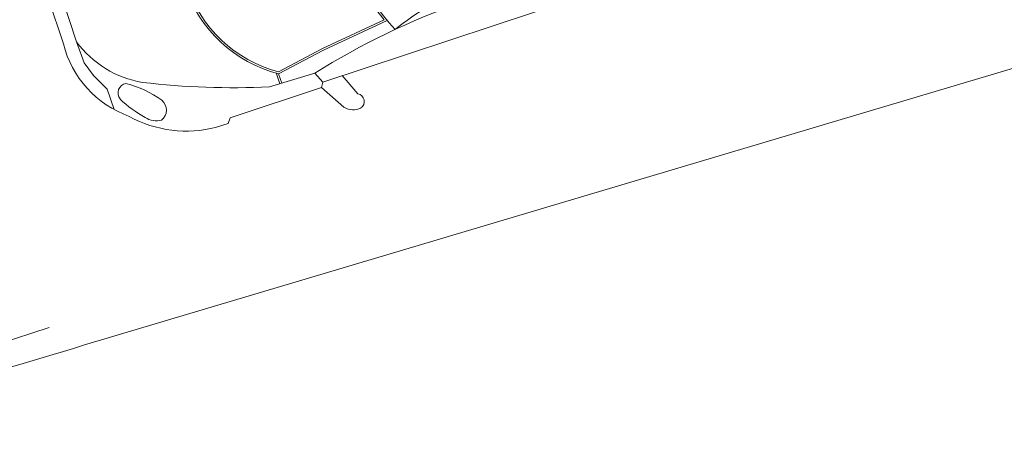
# Model space of a CAD drawing. Extents: x 168554 to 174410, y 515675 to 521218.
# Tile 65 of 110: x 171856.15 to 171861.24, y 519042.63 to 519044.76. Entities that reach past the tile are written whole.
import ezdxf

# ---------------------------------------------------------------- set-up
doc = ezdxf.new("R2010")
doc.units = 0
doc.header["$MEASUREMENT"] = 0
doc.layers.add('Algemeen - Fase Ontsluitingsweg - 1070 Ondergrond 2', color=7, linetype='Continuous', lineweight=9)

msp = doc.modelspace()

# ---------------------------------------------------------------- linework, layer by layer
at = {"layer": 'Algemeen - Fase Ontsluitingsweg - 1070 Ondergrond 2'}
for p, q in [((171875.1349, 519048.6339), (171856.6933, 519043.1414)), ((171875.1349, 519048.6339), (171856.6933, 519043.1414)), ((171856.3038, 519044.8684), (171856.3805, 519044.637)), ((171856.4484, 519044.6474), (171856.3681, 519044.8897)), ((171857.7206, 519044.4387), (171859.0821, 519044.8897)), ((171857.7199, 519044.612), (171858.0374, 519044.7611)), ((171857.7244, 519044.603), (171858.0533, 519044.7576)), ((171856.4884, 519044.5385), (171856.4484, 519044.6474)), ((171857.4912, 519044.4918), (171857.7199, 519044.612)), ((171857.4925, 519044.4811), (171857.7244, 519044.603)), ((171856.5356, 519044.4725), (171856.4884, 519044.5385)), ((171856.6063, 519044.4016), (171856.5356, 519044.4725)), ((171857.6802, 519044.4841), (171857.4455, 519044.4138)), ((171857.499, 519044.4295), (171857.4803, 519044.486)), ((171857.5085, 519044.4326), (171857.4925, 519044.4811)), ((171857.6802, 519044.4841), (171857.7206, 519044.4387)), ((171857.9017, 519044.3778), (171857.8211, 519044.472)), ((171857.242, 519044.2545), (171857.7144, 519044.411)), ((171857.7144, 519044.411), (171857.7206, 519044.4387)), ((171857.7144, 519044.411), (171857.8302, 519044.3086)), ((171856.6436, 519044.2964), (171856.6063, 519044.4016)), ((171857.2321, 519044.2256), (171857.242, 519044.2545)), ((171857.1709, 519044.2053), (171857.2321, 519044.2256)), ((171854.024, 519042.4336), (171856.308, 519043.171))]:
    msp.add_line(p, q, dxfattribs=at)
for centre, radius, start, end in [((171859.3199, 519045.8126), 1.6584, 196.5187, 219.3461), ((171859.3199, 519045.8126), 1.6484, 196.5187, 221.9545), ((171857.6665, 519045.1519), 0.693, 198.4161, 255.4517), ((171857.6665, 519045.1519), 0.683, 198.3965, 255.1283), ((171858.7685, 519043.8975), 1.0565, 106.5304, 129.6795), ((171859.6429, 519041.3893), 3.6647, 109.2019, 122.3834), ((171856.9036, 519044.7693), 0.5396, 194.1933, 250.176), ((171856.8751, 519044.9577), 0.5276, 216.0164, 260.6858), ((171856.7133, 519044.3826), 0.0502, 101.5057, 218.2575), ((171856.5581, 519043.8754), 0.575, 54.7519, 75.3671), ((171857.264, 519048.5593), 4.1495, 263.4368, 272.5065), ((171857.8942, 519044.338), 0.0405, 305.4908, 79.259), ((171857.0912, 519044.7836), 0.6008, 226.0004, 241.3451), ((171856.846, 519044.2947), 0.0668, 309.0285, 48.84), ((171857.8773, 519044.3886), 0.0929, 239.5197, 295.7978), ((171857.0167, 519044.8009), 0.6153, 241.2286, 284.5141), ((171856.8609, 519044.3455), 0.1062, 237.0145, 284.7795), ((171885.2372, 518947.3017), 100, 106.585059, 107.583239), ((171885.2372, 518947.3017), 100, 106.585059, 107.583239)]:
    msp.add_arc(centre, radius, start, end, dxfattribs=at)

doc.saveas('drawing.dxf')
